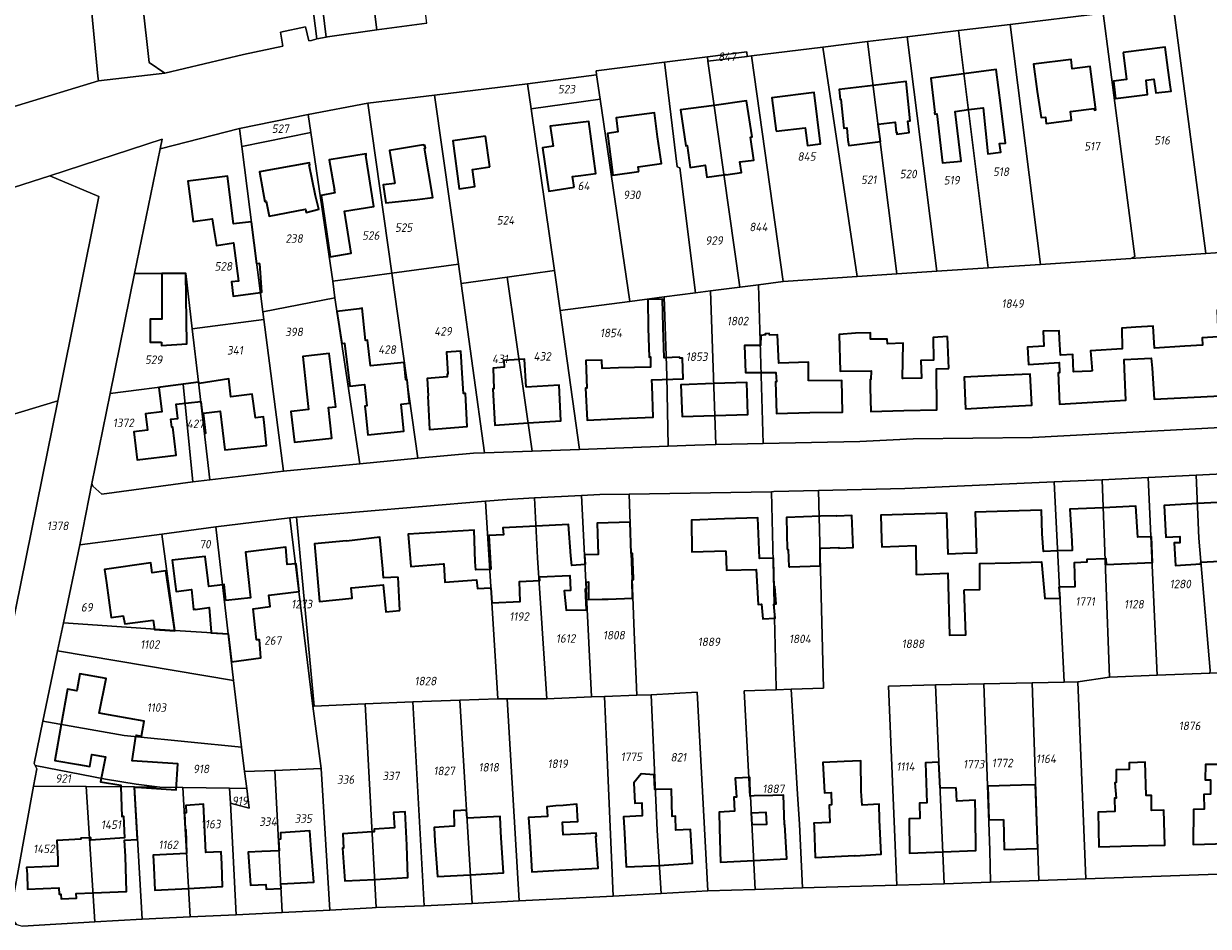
# Model space of a CAD drawing. Extents: x 177930 to 190767, y 381068 to 392034.
# Tile 118 of 256: x 182347 to 182598, y 385801 to 385992. Entities that reach past the tile are written whole.
import ezdxf
from ezdxf.enums import TextEntityAlignment as Align

# ---------------------------------------------------------------- set-up
doc = ezdxf.new("R2010")
doc.units = 0
for name, color, linetype, lineweight in [('B-XX-KG-GRENS_PERCEEL-GV', 150, 'Continuous', 25), ('B-XX-KG-GRENS_PERCEEL-S', 150, 'Continuous', 25), ('B-XX-OG-BEBOUWING-G', 7, 'Continuous', 35)]:
    doc.layers.add(name, color=color, linetype=linetype, lineweight=lineweight)
doc.styles.add('NLCS-ISO', font='NLCS-ISO.ttf', dxfattribs={"height": 1.8})

# ---------------------------------------------------------------- blocks, each defined once
blk = doc.blocks.new('SKG-PERCEELNUMMER-SO')
at = {"layer": 'DefPoints'}
blk.add_point((0, 0), dxfattribs=at)
at = {"style": 'NLCS-ISO', "oblique": 10, "flags": 1}
blk.add_attdef('GEMEENTECODE', text='', height=1.8, dxfattribs=at).set_placement((-0.5, 2.55), align=Align.MIDDLE_RIGHT)
blk.add_attdef('SECTIE', text='', height=1.8, dxfattribs=at).set_placement((0.5, 2.5), align=Align.MIDDLE_LEFT)
at = {"style": 'NLCS-ISO', "oblique": 10}
blk.add_attdef('PERCEELNUMMER', text='', height=1.8, dxfattribs=at).set_placement((0, 0), align=Align.MIDDLE_CENTER)

msp = doc.modelspace()

# ---------------------------------------------------------------- linework, layer by layer
at = {"layer": 'B-XX-KG-GRENS_PERCEEL-GV'}
for points in [[(182357.57, 386039.385), (182303.926, 386033.882), (182299.948, 386033.474), (182298.953, 386033.372), (182298.647, 386033.341), (182298.22, 386033.297), (182298.244, 386033.096), (182306.443, 385963.088), (182306.505, 385962.553), (182306.855, 385962.66), (182307.194, 385962.763), (182307.829, 385962.957), (182311.721, 385964.143), (182363.134, 385979.817), (182363.014, 385980.773), (182357.686, 386037.096)], [(182432.566, 385992.021), (182432.515, 385992.477), (182429.151, 386021.172), (182425.792, 386020.777), (182419.959, 386020.089), (182418.359, 386019.9), (182422.008, 385990.552)], [(182408.382, 386012.966), (182408.896, 386008.774), (182411.307, 385989.056), (182411.597, 385989.108), (182422.008, 385990.552), (182418.359, 386019.9), (182413.856, 386019.37), (182411.806, 386019.129), (182407.696, 386018.642)], [(182370.99, 386009.606), (182373.903, 385983.688), (182377.188, 385981.409), (182393.795, 385985.388), (182402.139, 385987.104), (182401.627, 385990.095), (182406.895, 385991.233), (182407.624, 385988.225), (182408.182, 385988.338), (182409.3, 385988.687), (182406.78, 386008.523), (182406.24, 386012.775)], [(182408.382, 386012.966), (182406.24, 386012.775), (182406.78, 386008.523), (182409.3, 385988.687), (182411.307, 385989.056), (182408.896, 386008.774)], [(182590.399, 385995.887), (182597.35, 385943.28), (182611.603, 385944.275), (182606.324, 385984.102), (182604.565, 385997.662)], [(182575.579, 385994.097), (182582.275, 385942.682), (182581.43, 385942.219), (182597.35, 385943.28), (182590.399, 385995.887)], [(182555.918, 385991.741), (182562.382, 385940.973), (182581.43, 385942.219), (182582.275, 385942.682), (182575.579, 385994.097)], [(182534.158, 385989.11), (182540.45, 385939.544), (182551.324, 385940.255), (182545.035, 385990.425)], [(182551.324, 385940.255), (182562.382, 385940.973), (182555.918, 385991.741), (182545.035, 385990.425)], [(182516.316, 385986.927), (182523.581, 385938.425), (182531.978, 385938.984), (182525.804, 385988.097)], [(182525.804, 385988.097), (182531.978, 385938.984), (182540.45, 385939.544), (182534.158, 385989.11)], [(182491.913, 385984.895), (182492.033, 385983.956), (182500.355, 385984.959), (182500.261, 385985.933)], [(182498.77, 385936.183), (182502.702, 385936.694), (182507.911, 385937.371), (182501.219, 385985.064), (182500.355, 385984.959), (182492.033, 385983.956)], [(182501.219, 385985.064), (182507.911, 385937.371), (182523.581, 385938.425), (182516.316, 385986.927)], [(182482.793, 385934.108), (182489.422, 385934.969), (182486.054, 385961.384), (182485.543, 385961.637), (182482.861, 385983.771), (182468.379, 385981.908), (182468.501, 385981.05), (182469.238, 385975.916), (182475.532, 385933.165)], [(182489.422, 385934.969), (182492.549, 385935.375), (182498.77, 385936.183), (182492.033, 385983.956), (182491.913, 385984.895), (182482.861, 385983.771), (182485.543, 385961.637), (182486.054, 385961.384)], [(182453.901, 385979.158), (182454.656, 385973.857), (182469.238, 385975.916), (182468.501, 385981.05)], [(182453.901, 385979.158), (182434.235, 385976.741), (182439.262, 385941.009), (182439.834, 385936.969), (182449.583, 385938.304), (182459.56, 385939.683), (182454.656, 385973.857)], [(182408.049, 385968.867), (182412.675, 385937.473), (182425.174, 385939.142), (182420.117, 385975.076), (182407.476, 385972.689)], [(182420.117, 385975.076), (182425.174, 385939.142), (182439.262, 385941.009), (182434.235, 385976.741)], [(182454.656, 385973.857), (182459.56, 385939.683), (182460.783, 385931.254), (182475.532, 385933.165), (182469.238, 385975.916)], [(182393.494, 385965.893), (182408.049, 385968.867), (182407.476, 385972.689), (182393.004, 385969.751)], [(182345.822, 385801.383), (182344.622, 385802.865), (182344.561, 385803.779), (182349.446, 385830.672), (182350.118, 385834.351), (182349.758, 385835.064), (182349.558, 385835.463), (182351.39, 385844.407), (182354.481, 385859.271), (182355.732, 385865.164), (182359.181, 385881.714), (182361.746, 385894.681), (182365.633, 385913.684), (182370.772, 385939.048), (182376.211, 385965.433), (182376.628, 385967.455), (182352.865, 385959.695), (182363.239, 385955.324), (182354.583, 385912.157), (182344.515, 385862.743), (182344.169, 385861.038), (182338.89, 385835.065), (182332.123, 385801.781)], [(182376.211, 385965.433), (182370.772, 385939.048), (182381.638, 385939.062), (182382.996, 385927.348), (182398.099, 385929.348), (182397.895, 385930.939), (182393.494, 385965.893), (182393.004, 385969.751)], [(182408.049, 385968.867), (182393.494, 385965.893), (182397.895, 385930.939), (182413.113, 385933.948), (182412.675, 385937.473)], [(182293.922, 385940.851), (182306.04, 385897.473), (182354.583, 385912.157), (182363.239, 385955.324), (182352.865, 385959.695)], [(182503.682, 385903.089), (182524.148, 385903.515), (182535.444, 385904.069), (182560.647, 385904.414), (182613.66, 385907.231), (182612.028, 385944.303), (182611.603, 385944.275), (182597.35, 385943.28), (182581.43, 385942.219), (182562.382, 385940.973), (182551.324, 385940.255), (182540.45, 385939.544), (182531.978, 385938.984), (182523.581, 385938.425), (182507.911, 385937.371), (182502.702, 385936.694)], [(182425.174, 385939.142), (182430.681, 385900.028), (182442.432, 385901.054), (182444.782, 385901.129), (182439.834, 385936.969), (182439.262, 385941.009)], [(182370.772, 385939.048), (182365.633, 385913.684), (182381.068, 385915.681), (182384.292, 385916.092), (182382.996, 385927.348), (182381.638, 385939.062)], [(182413.113, 385933.948), (182418.453, 385898.829), (182430.681, 385900.028), (182425.174, 385939.142), (182412.675, 385937.473)], [(182439.834, 385936.969), (182444.782, 385901.129), (182454.841, 385901.493), (182449.583, 385938.304)], [(182454.841, 385901.493), (182464.887, 385901.862), (182460.783, 385931.254), (182459.56, 385939.683), (182449.583, 385938.304)], [(182492.549, 385935.375), (182489.422, 385934.969), (182482.793, 385934.108), (182483.335, 385917.442), (182483.639, 385902.575), (182489.266, 385902.789), (182493.698, 385902.881)], [(182503.682, 385903.089), (182502.702, 385936.694), (182498.77, 385936.183), (182492.549, 385935.375), (182493.698, 385902.881)], [(182402.264, 385897.27), (182418.453, 385898.829), (182413.113, 385933.948), (182397.895, 385930.939), (182398.099, 385929.348)], [(182464.887, 385901.862), (182483.639, 385902.575), (182483.335, 385917.442), (182482.793, 385934.108), (182475.532, 385933.165), (182460.783, 385931.254)], [(182398.099, 385929.348), (182382.996, 385927.348), (182384.292, 385916.092), (182386.715, 385895.458), (182402.264, 385897.27)], [(182361.746, 385894.681), (182361.98, 385894.123), (182363.873, 385892.437), (182383.085, 385894.979), (182381.068, 385915.681), (182365.633, 385913.684)], [(182383.085, 385894.979), (182386.715, 385895.458), (182384.292, 385916.092), (182381.068, 385915.681)], [(182276.451, 385888.523), (182285.635, 385856.138), (182344.515, 385862.743), (182354.583, 385912.157), (182306.04, 385897.473)], [(182531.987, 385809.729), (182530.196, 385851.789), (182540.149, 385852.112), (182550.367, 385852.305), (182560.594, 385852.497), (182567.336, 385852.653), (182565.228, 385894.981), (182533.657, 385893.635), (182515.445, 385893.174), (182516.458, 385851.361), (182509.729, 385851.152), (182509.653, 385851.15), (182510.977, 385829), (182511.388, 385822.642), (182512.027, 385809.139)], [(182565.228, 385894.981), (182567.336, 385852.653), (182570.241, 385852.72), (182576.95, 385853.704), (182575.399, 385895.415)], [(182585.131, 385895.911), (182575.399, 385895.415), (182576.95, 385853.704), (182587.058, 385854.16)], [(182598.185, 385854.532), (182598.261, 385855.142), (182595.823, 385883.085), (182595.309, 385896.42), (182585.131, 385895.911), (182587.058, 385854.16)], [(182600.905, 385854.623), (182607.201, 385854.832), (182605.153, 385896.91), (182595.309, 385896.42), (182595.823, 385883.085), (182598.261, 385855.142), (182598.185, 385854.532)], [(182475.765, 385879.883), (182475.386, 385892.423), (182469.154, 385892.319), (182465.285, 385892.116), (182465.959, 385879.488), (182467.408, 385849.517), (182470.124, 385849.621), (182477.016, 385849.884), (182476.465, 385863.255), (182476.035, 385874.43)], [(182502.028, 385808.844), (182501.009, 385828.494), (182500.909, 385828.49), (182499.714, 385850.84), (182506.482, 385851.051), (182506.472, 385851.445), (182505.469, 385892.926), (182475.386, 385892.423), (182475.765, 385879.883), (182476.035, 385874.43), (182476.465, 385863.255), (182477.016, 385849.884), (182480.057, 385850), (182489.733, 385850.529), (182492.029, 385808.549)], [(182506.472, 385851.445), (182506.482, 385851.051), (182509.653, 385851.15), (182509.729, 385851.152), (182516.458, 385851.361), (182515.445, 385893.174), (182505.971, 385892.934), (182505.469, 385892.926)], [(182419.578, 385848.054), (182429.622, 385848.49), (182439.564, 385848.825), (182447.577, 385849.095), (182444.985, 385890.923), (182404.993, 385887.571), (182408.787, 385847.587)], [(182455.388, 385891.598), (182449.536, 385891.29), (182444.985, 385890.923), (182447.577, 385849.095), (182449.566, 385849.107), (182457.951, 385849.155), (182456.012, 385878.967)], [(182457.951, 385849.155), (182467.408, 385849.517), (182465.959, 385879.488), (182465.285, 385892.116), (182455.388, 385891.598), (182456.012, 385878.967)], [(182390.544, 385862.891), (182391.692, 385853.01), (182393.395, 385838.901), (182394.033, 385833.764), (182400.474, 385834.009), (182410.215, 385834.384), (182408.487, 385847.574), (182403.59, 385887.414), (182387.952, 385885.461)], [(182403.59, 385887.414), (182408.487, 385847.574), (182408.787, 385847.587), (182404.993, 385887.571)], [(182376.526, 385883.956), (182379.279, 385863.585), (182390.544, 385862.891), (182387.952, 385885.461)], [(182359.181, 385881.714), (182355.732, 385865.164), (182379.279, 385863.585), (182376.526, 385883.956)], [(182355.732, 385865.164), (182354.481, 385859.271), (182391.692, 385853.01), (182390.544, 385862.891), (182379.279, 385863.585)], [(182354.481, 385859.271), (182351.39, 385844.407), (182368.606, 385841.401), (182370.706, 385841.196), (182393.395, 385838.901), (182391.692, 385853.01)], [(182540.149, 385852.112), (182542.008, 385810.041), (182551.752, 385810.369), (182551.668, 385817.153), (182550.367, 385852.305)], [(182560.594, 385852.497), (182550.367, 385852.305), (182551.668, 385817.153), (182551.752, 385810.369), (182562.017, 385810.715)], [(182560.594, 385852.497), (182562.017, 385810.715), (182571.957, 385811.053), (182570.241, 385852.72), (182567.336, 385852.653)], [(182601.766, 385812.118), (182600.905, 385854.623), (182598.185, 385854.532), (182587.058, 385854.16), (182576.95, 385853.704), (182570.241, 385852.72), (182571.957, 385811.053)], [(182477.016, 385849.884), (182470.124, 385849.621), (182470.549, 385840.018), (182471.992, 385807.416), (182482.128, 385807.986), (182481.326, 385821.321), (182480.057, 385850)], [(182492.029, 385808.549), (182489.733, 385850.529), (182480.057, 385850), (182481.326, 385821.321), (182482.128, 385807.986)], [(182512.027, 385809.139), (182511.388, 385822.642), (182510.977, 385829), (182509.653, 385851.15), (182506.482, 385851.051), (182499.714, 385850.84), (182500.909, 385828.49), (182501.009, 385828.494), (182502.028, 385808.844)], [(182531.987, 385809.729), (182542.008, 385810.041), (182540.149, 385852.112), (182530.196, 385851.789)], [(182408.787, 385847.587), (182408.487, 385847.574), (182410.215, 385834.384), (182412.042, 385804.455), (182421.02, 385804.96), (182421.895, 385804.995), (182419.578, 385848.054)], [(182419.578, 385848.054), (182421.895, 385804.995), (182432.051, 385805.351), (182429.622, 385848.49)], [(182432.051, 385805.351), (182442.16, 385805.874), (182439.564, 385848.825), (182429.622, 385848.49)], [(182452.148, 385806.39), (182449.566, 385849.107), (182447.577, 385849.095), (182439.564, 385848.825), (182442.16, 385805.874)], [(182467.408, 385849.517), (182457.951, 385849.155), (182449.566, 385849.107), (182452.148, 385806.39), (182471.992, 385807.416), (182470.549, 385840.018), (182470.124, 385849.621)], [(182394.528, 385830.178), (182394.033, 385833.764), (182393.395, 385838.901), (182370.706, 385841.196), (182368.606, 385841.401), (182351.39, 385844.407), (182349.558, 385835.463), (182349.758, 385835.064), (182364.671, 385832.168), (182371.147, 385831.093), (182376.143, 385830.441), (182381.018, 385830.376), (182390.888, 385830.234)], [(182360.556, 385830.601), (182370.774, 385830.506), (182376.143, 385830.441), (182371.147, 385831.093), (182364.671, 385832.168), (182349.758, 385835.064), (182350.118, 385834.351), (182349.446, 385830.672)], [(182394.528, 385830.178), (182395.02, 385826.01), (182391.054, 385827.05), (182392.249, 385803.49), (182402.027, 385803.962), (182400.474, 385834.009), (182394.033, 385833.764)], [(182400.474, 385834.009), (182402.027, 385803.962), (182412.042, 385804.455), (182410.215, 385834.384)], [(182349.446, 385830.672), (182344.561, 385803.779), (182344.622, 385802.865), (182345.822, 385801.383), (182347.072, 385801.031), (182362.388, 385802.001), (182360.556, 385830.601)], [(182360.556, 385830.601), (182362.388, 385802.001), (182372.392, 385802.526), (182370.774, 385830.506)], [(182370.774, 385830.506), (182372.392, 385802.526), (182382.546, 385803.035), (182381.018, 385830.376), (182376.143, 385830.441)], [(182381.018, 385830.376), (182382.546, 385803.035), (182392.249, 385803.49), (182391.054, 385827.05), (182390.888, 385830.234)], [(182391.054, 385827.05), (182395.02, 385826.01), (182394.528, 385830.178), (182390.888, 385830.234)]]:
    msp.add_lwpolyline(points, close=True, dxfattribs=at)
for points in [[(182357.686, 386037.096), (182363.014, 385980.773), (182363.134, 385979.817), (182377.188, 385981.409), (182373.903, 385983.688), (182370.99, 386009.606)], [(182293.922, 385940.851), (182352.865, 385959.695), (182376.628, 385967.455), (182376.211, 385965.433), (182393.004, 385969.751), (182407.476, 385972.689), (182420.117, 385975.076), (182434.235, 385976.741), (182453.901, 385979.158), (182468.501, 385981.05), (182468.379, 385981.908), (182482.861, 385983.771), (182491.913, 385984.895), (182500.261, 385985.933), (182500.355, 385984.959), (182501.219, 385985.064), (182516.316, 385986.927), (182525.804, 385988.097), (182534.158, 385989.11), (182545.035, 385990.425), (182555.918, 385991.741), (182575.579, 385994.097), (182590.399, 385995.887), (182604.565, 385997.662)], [(182432.566, 385992.021), (182422.008, 385990.552), (182411.597, 385989.108), (182411.307, 385989.056), (182409.3, 385988.687), (182408.182, 385988.338), (182407.624, 385988.225), (182406.895, 385991.233), (182401.627, 385990.095), (182402.139, 385987.104), (182393.795, 385985.388), (182377.188, 385981.409), (182363.134, 385979.817), (182311.721, 385964.143)], [(182613.66, 385907.231), (182560.647, 385904.414), (182535.444, 385904.069), (182524.148, 385903.515), (182503.682, 385903.089), (182493.698, 385902.881), (182489.266, 385902.789), (182483.639, 385902.575), (182464.887, 385901.862), (182454.841, 385901.493), (182444.782, 385901.129), (182442.432, 385901.054), (182430.681, 385900.028), (182418.453, 385898.829), (182402.264, 385897.27), (182386.715, 385895.458), (182383.085, 385894.979), (182363.873, 385892.437), (182361.98, 385894.123), (182361.746, 385894.681), (182359.181, 385881.714), (182376.526, 385883.956), (182387.952, 385885.461), (182403.59, 385887.414), (182404.993, 385887.571), (182444.985, 385890.923), (182449.536, 385891.29), (182455.388, 385891.598), (182465.285, 385892.116), (182469.154, 385892.319), (182475.386, 385892.423), (182505.469, 385892.926), (182505.971, 385892.934), (182515.445, 385893.174), (182533.657, 385893.635), (182565.228, 385894.981), (182575.399, 385895.415), (182585.131, 385895.911), (182595.309, 385896.42), (182605.153, 385896.91)], [(182601.766, 385812.118), (182571.957, 385811.053), (182562.017, 385810.715), (182551.752, 385810.369), (182542.008, 385810.041), (182531.987, 385809.729), (182512.027, 385809.139), (182502.028, 385808.844), (182492.029, 385808.549), (182482.128, 385807.986), (182471.992, 385807.416), (182452.148, 385806.39), (182442.16, 385805.874), (182432.051, 385805.351), (182421.895, 385804.995), (182421.02, 385804.96), (182412.042, 385804.455), (182402.027, 385803.962), (182392.249, 385803.49), (182382.546, 385803.035), (182372.392, 385802.526), (182362.388, 385802.001), (182347.072, 385801.031)]]:
    msp.add_lwpolyline(points, dxfattribs=at)
at = {"layer": 'B-XX-OG-BEBOUWING-G'}
for points in [[(182579.804, 385985.79), (182580.539, 385980.097), (182577.782, 385979.741), (182578.252, 385976.097), (182585.008, 385976.897), (182584.709, 385979.971), (182586.295, 385980.171), (182586.72, 385977.238), (182589.974, 385977.603), (182589.859, 385978.429), (182589.356, 385982.07), (182588.728, 385986.94)], [(182506.432, 385969.149), (182512.617, 385969.886), (182513.089, 385966.151), (182515.826, 385966.481), (182514.514, 385977.303), (182505.55, 385976.213)], [(182477.438, 385960.646), (182477.268, 385961.596), (182482.187, 385962.342), (182481.398, 385967.952), (182480.727, 385973.037), (182472.607, 385971.965), (182472.999, 385968.991), (182470.779, 385968.698), (182471.433, 385963.741), (182471.947, 385959.843)], [(182463.721, 385957.297), (182463.389, 385959.537), (182465.18, 385959.786), (182468.33, 385960.224), (182466.861, 385971.189), (182458.697, 385970.198), (182459.322, 385965.984), (182457.018, 385965.642), (182458.374, 385956.503)], [(182425.788, 385958.087), (182423.376, 385957.778), (182423.92, 385954.006), (182430.513, 385954.709), (182433.837, 385955.142), (182432.096, 385965.58), (182432.282, 385965.607), (182432.171, 385966.17), (182431.882, 385966.116), (182431.863, 385966.266), (182424.681, 385965.041)], [(182398.305, 385954.247), (182398.643, 385954.324), (182399.229, 385951.213), (182406.963, 385952.635), (182407.098, 385951.942), (182409.773, 385952.646), (182409.043, 385955.462), (182407.673, 385962.027), (182407.838, 385962.056), (182407.757, 385962.446), (182397.173, 385960.543)], [(182410.238, 385955.566), (182412.121, 385942.603), (182416.621, 385943.362), (182415.18, 385952.213), (182421.348, 385953.229), (182419.672, 385964.007), (182419.766, 385964.024), (182419.726, 385964.336), (182411.967, 385963.108), (182413.063, 385956.67), (182413.025, 385956.663), (182413.119, 385956.1)], [(182376.5, 385924.561), (182376.5, 385923.873), (182381.832, 385924.175), (182381.638, 385939.062), (182376.522, 385939.059), (182376.527, 385929.416), (182374.074, 385929.415), (182374.076, 385924.559)], [(182432.776, 385913.159), (182433.136, 385906.076), (182441.129, 385906.712), (182440.797, 385913.707), (182440.313, 385913.674), (182440.067, 385918.009), (182439.79, 385922.629), (182436.725, 385922.446), (182437.005, 385917.785), (182436.865, 385917.775), (182436.896, 385917.235), (182432.683, 385916.888), (182432.901, 385913.168)], [(182374.691, 385865.743), (182374.996, 385863.811), (182379.311, 385863.504), (182378.6, 385868.141), (182377.421, 385876.172), (182374.533, 385875.761), (182374.231, 385877.88), (182364.408, 385876.482), (182364.833, 385873.648), (182365.853, 385866.331), (182368.37, 385866.688), (182368.744, 385865.001)]]:
    msp.add_lwpolyline(points, close=True, dxfattribs=at)
for points in [[(182573.719, 385973.603), (182574.026, 385973.642), (182572.894, 385982.821), (182569.085, 385982.336), (182568.832, 385984.32), (182560.898, 385983.309), (182561.633, 385977.544), (182562.055, 385974.786)], [(182546.178, 385981.31), (182539.138, 385980.386), (182539.998, 385973.12), (182539.96, 385973.115), (182540.006, 385972.767), (182540.413, 385972.823), (182541.655, 385962.429), (182545.609, 385962.841), (182544.281, 385973.347), (182547.13, 385973.711)], [(182547.13, 385973.711), (182550.268, 385974.112), (182551.241, 385964.355), (182553.955, 385964.684), (182553.699, 385966.535), (182554.958, 385966.641), (182553.968, 385974.585), (182552.968, 385982.201), (182546.178, 385981.31)], [(182526.97, 385978.819), (182519.791, 385977.96), (182520.01, 385975.875), (182520.136, 385975.89), (182520.771, 385969.8), (182521.37, 385969.881), (182521.649, 385967.23), (182521.826, 385966.132), (182528.498, 385966.999), (182528.001, 385970.617)], [(182528.001, 385970.617), (182531.625, 385971.086), (182531.846, 385968.902), (182531.945, 385968.915), (182531.985, 385968.53), (182534.568, 385968.866), (182534.326, 385971.278), (182534.801, 385971.338), (182533.966, 385979.657), (182526.97, 385978.819)], [(182495.422, 385959.927), (182495.826, 385959.981), (182495.83, 385959.944), (182499.102, 385960.384), (182498.811, 385962.665), (182501.715, 385963.05), (182501.05, 385967.897), (182501.395, 385967.943), (182500.202, 385975.541), (182493.351, 385974.613)], [(182493.351, 385974.613), (182486.198, 385973.644), (182487.35, 385966.054), (182487.655, 385966.095), (182488.306, 385961.502), (182491.463, 385961.951), (182491.785, 385959.437), (182495.422, 385959.927)], [(182562.055, 385974.786), (182562.476, 385972.032), (182563.384, 385972.144), (182563.551, 385970.797), (182568.924, 385971.459), (182568.698, 385973.295), (182573.677, 385973.93)], [(182573.677, 385973.93), (182573.719, 385973.603)], [(182444.996, 385968.119), (182438.088, 385967.123), (182439.417, 385956.964), (182442.733, 385957.432), (182442.212, 385961.071), (182445.935, 385961.606)], [(182445.935, 385961.606), (182444.996, 385968.119)], [(182395.5, 385949.958), (182391.693, 385949.544), (182390.402, 385959.66), (182382.076, 385958.597), (182383.163, 385950.081), (182387.221, 385950.599), (182387.449, 385948.811), (182388.132, 385944.973), (182391.713, 385945.548), (182392.739, 385937.47), (182391.311, 385937.303), (182391.639, 385934.244), (182397.379, 385935.039), (182397.699, 385935.083), (182397.262, 385941.164)], [(182397.262, 385941.164), (182396.616, 385941.099), (182395.5, 385949.958)], [(182473.653, 385908.387), (182480.468, 385908.707), (182480.243, 385915.337), (182480.2, 385916.586), (182486.785, 385916.814), (182486.656, 385921.16), (182486.065, 385921.153), (182485.977, 385921.345), (182482.977, 385921.242), (182482.751, 385921.236), (182482.574, 385927.703), (182482.412, 385933.628), (182479.29, 385933.567), (182479.414, 385927.486), (182479.627, 385921.401), (182479.915, 385921.413), (182479.913, 385919.24), (182473.151, 385919.083)], [(182603.11, 385923.122), (182602.825, 385928.707), (182606.111, 385928.803), (182605.826, 385933.956), (182604.988, 385934.002), (182602.656, 385933.979), (182602.754, 385931.368), (182599.743, 385931.284), (182599.952, 385925.678), (182596.544, 385925.481), (182596.585, 385923.9), (182592.864, 385923.667)], [(182414.583, 385924.281), (182415.212, 385924.34), (182416.304, 385915.245), (182419.422, 385915.579), (182419.877, 385911.066), (182419.488, 385911.017), (182419.615, 385909.781), (182420.112, 385904.952), (182427.741, 385905.736), (182427.155, 385911.436), (182428.956, 385911.621), (182428.444, 385916.595), (182428.181, 385916.571), (182427.828, 385920.246), (182420.654, 385919.512), (182420.039, 385924.95), (182419.648, 385924.909), (182418.896, 385931.715), (182418.267, 385931.625), (182413.558, 385931.021)], [(182413.558, 385931.021), (182414.583, 385924.281)], [(182582.54, 385927.718), (182579.525, 385927.53), (182579.653, 385923.159), (182572.916, 385922.719), (182573.313, 385918.454), (182573.023, 385918.438)], [(182592.864, 385923.667), (182586.47, 385923.266), (182586.175, 385927.944), (182582.54, 385927.718)], [(182513.319, 385916.342), (182513.285, 385920.28), (182507.016, 385920.083), (182506.773, 385926.128), (182505.041, 385926.053), (182504.976, 385926.407), (182504.141, 385926.279), (182504.171, 385926.125), (182503.23, 385925.974), (182503.175, 385923.855), (182499.761, 385923.849), (182500.002, 385918.15), (182506.396, 385918.096), (182506.538, 385916.167), (182506.335, 385916.162), (182506.53, 385909.434), (182513.552, 385909.69)], [(182523.219, 385926.441), (182519.783, 385926.142), (182520.025, 385918.422), (182526.518, 385918.463), (182526.513, 385916.634), (182526.32, 385916.628), (182526.365, 385914.895), (182526.494, 385909.909), (182533.475, 385910.089)], [(182526.811, 385925.156), (182526.443, 385925.147), (182526.408, 385926.549), (182523.219, 385926.441)], [(182533.3, 385916.842), (182533.144, 385916.837), (182533.328, 385924.311), (182530, 385924.188), (182529.936, 385925.187), (182526.811, 385925.156)], [(182542.713, 385925.725), (182539.628, 385925.528), (182539.765, 385920.767), (182537.047, 385920.686), (182537.166, 385916.959), (182533.3, 385916.842)], [(182542.954, 385918.988), (182542.713, 385925.725)], [(182573.023, 385918.438), (182569.365, 385918.242), (182569.211, 385921.954), (182566.618, 385921.8), (182566.399, 385925.178), (182566.311, 385926.967), (182562.936, 385926.883), (182563.082, 385923.664), (182559.608, 385923.496), (182559.794, 385919.835), (182566.295, 385920.214), (182566.378, 385918.082), (182566.087, 385918.066), (182566.406, 385911.443), (182573.417, 385911.863)], [(182404.518, 385909.98), (182403.826, 385909.903), (182404.637, 385903.376), (182412.533, 385904.251), (182411.817, 385910.711), (182413.318, 385910.877), (182411.9, 385922.114), (182406.345, 385921.494), (182407.161, 385914.192)], [(182453.561, 385915.046), (182453.235, 385920.953), (182448.876, 385920.666), (182448.926, 385919.229), (182446.636, 385919.053), (182446.758, 385914.657), (182446.535, 385914.644), (182446.986, 385907), (182453.989, 385907.46)], [(182473.151, 385919.083), (182469.692, 385919.002), (182469.591, 385920.77), (182466.245, 385920.642), (182466.432, 385914.829), (182466.162, 385914.819), (182466.524, 385908.052), (182473.653, 385908.387)], [(182573.417, 385911.863), (182580.429, 385912.284), (182580.109, 385918.818), (182580.041, 385920.869), (182582.912, 385921.029)], [(182582.912, 385921.029), (182585.783, 385921.188), (182585.94, 385919.053), (182586.422, 385912.492), (182593.431, 385912.86)], [(182593.431, 385912.86), (182600.44, 385913.228), (182600.099, 385919.805), (182600.055, 385921.838), (182603.097, 385921.97)], [(182533.475, 385910.089), (182540.456, 385910.27), (182540.358, 385918.882), (182542.954, 385918.988)], [(182553.383, 385917.473), (182546.191, 385917.164), (182546.491, 385910.463), (182553.668, 385910.835)], [(182553.668, 385910.835), (182560.502, 385911.189), (182560.236, 385916.462), (182560.17, 385917.765), (182553.383, 385917.473)], [(182376.248, 385915.057), (182375.912, 385914.983), (182376.529, 385909.815), (182373.082, 385909.404), (182373.497, 385905.923), (182370.627, 385905.58), (182371.336, 385899.637), (182379.615, 385900.624), (182378.902, 385906.599), (182378.645, 385906.58), (182378.437, 385908.227), (182379.945, 385908.422), (182379.578, 385911.407), (182384.771, 385912.01)], [(182384.292, 385916.092), (182376.248, 385915.057)], [(182384.384, 385916.104), (182384.292, 385916.092)], [(182384.771, 385912.01), (182385.593, 385905.264), (182385.862, 385905.301), (182385.329, 385909.538), (182388.874, 385909.984), (182389.871, 385901.794), (182398.681, 385902.728), (182398.169, 385907.567), (182398.035, 385908.762), (182396.346, 385908.521), (182395.668, 385913.525), (182391.153, 385913.015), (182390.694, 385916.757), (182384.417, 385915.83), (182384.384, 385916.104)], [(182453.989, 385907.46), (182460.934, 385907.916), (182460.604, 385915.45), (182453.561, 385915.046)], [(182493.295, 385915.779), (182486.314, 385915.547), (182486.558, 385908.855), (182493.493, 385909.059)], [(182493.493, 385909.059), (182500.477, 385909.265), (182500.238, 385916.009), (182493.295, 385915.779)], [(182513.552, 385909.69), (182520.514, 385909.757), (182520.332, 385916.471), (182513.319, 385916.342)], [(182407.161, 385914.192), (182407.593, 385910.322), (182404.518, 385909.98)], [(182575.985, 385878.815), (182576.154, 385878.821), (182576.256, 385877.504), (182586.071, 385877.948), (182585.824, 385883.409), (182582.946, 385883.286), (182582.505, 385889.843), (182575.61, 385889.546)], [(182595.541, 385890.408), (182588.507, 385890.028), (182588.883, 385883.314), (182591.806, 385883.446), (182591.848, 385882.144), (182590.657, 385882.1), (182590.899, 385877.307), (182596.272, 385877.662), (182596.281, 385878.03)], [(182605.982, 385882.21), (182602.922, 385882.031), (182602.816, 385883.941), (182602.516, 385890.784), (182595.541, 385890.408)], [(182505.979, 385875.198), (182505.88, 385878.862), (182502.922, 385878.782), (182502.884, 385880.616), (182502.574, 385887.406), (182495.561, 385887.168)], [(182515.831, 385887.723), (182508.636, 385887.486), (182508.76, 385880.699)], [(182516.075, 385881.011), (182519.677, 385881.143), (182519.681, 385881.012), (182522.772, 385881.128), (182522.48, 385887.886), (182519.284, 385887.759), (182519.282, 385887.836), (182515.831, 385887.723)], [(182535.696, 385888.191), (182528.58, 385887.979), (182528.736, 385882.826), (182528.784, 385881.256), (182535.963, 385881.545)], [(182545.953, 385879.827), (182542.84, 385879.732), (182542.555, 385888.395), (182535.696, 385888.191)], [(182555.549, 385888.809), (182548.529, 385888.569), (182548.848, 385879.916), (182545.953, 385879.827)], [(182566.011, 385880.394), (182562.988, 385880.29), (182562.722, 385883.994), (182562.542, 385889.049), (182555.549, 385888.809)], [(182575.61, 385889.546), (182568.544, 385889.242), (182568.952, 385882.56), (182569.034, 385880.498), (182566.011, 385880.394)], [(182445.878, 385876.502), (182442.924, 385876.383), (182442.826, 385878.11), (182442.607, 385884.783), (182435.633, 385884.347)], [(182455.724, 385885.63), (182448.664, 385885.257), (182448.772, 385883.823), (182445.693, 385883.66), (182446.14, 385876.513), (182445.878, 385876.502)], [(182466.097, 385877.518), (182463.245, 385877.353), (182463.048, 385879.381), (182462.58, 385885.993), (182455.724, 385885.63)], [(182475.565, 385886.51), (182468.601, 385886.3), (182468.669, 385884.039), (182468.801, 385879.673), (182465.96, 385879.587), (182466.097, 385877.518)], [(182475.765, 385879.883), (182475.565, 385886.51)], [(182495.561, 385887.168), (182488.549, 385886.93), (182488.646, 385880.237), (182495.792, 385880.427)], [(182415.607, 385882.476), (182415.572, 385882.57), (182408.81, 385881.882), (182409.856, 385869.715), (182416.818, 385870.444), (182416.597, 385872.597), (182416.729, 385872.61)], [(182426.509, 385874.865), (182423.448, 385874.692), (182423.273, 385876.613), (182422.66, 385883.278), (182415.607, 385882.476)], [(182435.633, 385884.347), (182428.659, 385883.911), (182429.171, 385877.128), (182436.052, 385877.651)], [(182391.248, 385856.962), (182397.492, 385857.79), (182397.171, 385861.629), (182396.561, 385861.599), (182395.843, 385868.172), (182399.448, 385868.626), (182399.168, 385871.076), (182405.623, 385871.806), (182404.945, 385877.699), (182403.081, 385877.53), (182402.75, 385881.205), (182394.207, 385880.167), (182395.305, 385870.493), (182390.108, 385869.893)], [(182476.3, 385874.549), (182476.095, 385879.893), (182475.765, 385879.883)], [(182495.792, 385880.427), (182495.983, 385876.308), (182502.252, 385876.505), (182502.667, 385869.048), (182503.36, 385869.158), (182503.655, 385866.02), (182506.279, 385866.196), (182505.982, 385869.146), (182506.488, 385869.209), (182506.145, 385872.898), (182506.041, 385872.895), (182505.979, 385875.198)], [(182508.76, 385880.699), (182509.007, 385880.705), (182509.107, 385877.046)], [(182509.107, 385877.046), (182509.349, 385877.053), (182515.797, 385877.23), (182515.744, 385880.999), (182516.075, 385881.011)], [(182535.963, 385881.545), (182536.079, 385875.397), (182542.783, 385875.72), (182543.131, 385862.571), (182546.556, 385862.651), (182546.198, 385872.141)], [(182390.108, 385869.893), (182389.705, 385873.282), (182389.356, 385873.238), (182386.488, 385872.881), (182386.361, 385874.105), (182385.725, 385879.205), (182378.755, 385878.415), (182379.347, 385873.381), (182379.555, 385871.832), (182382.803, 385872.244), (182383.263, 385868.021), (182383.578, 385868.062), (182383.582, 385868.027), (182386.587, 385868.408), (182386.96, 385863.235)], [(182436.052, 385877.651), (182436.214, 385877.663), (182436.399, 385873.816), (182443.066, 385874.282), (182443.295, 385872.423), (182446.123, 385872.569)], [(182546.198, 385872.141), (182549.553, 385872.26), (182549.563, 385877.723), (182555.937, 385877.892)], [(182555.937, 385877.892), (182562.589, 385878.069), (182563.261, 385870.358), (182566.498, 385870.391), (182566.335, 385872.796)], [(182566.335, 385872.796), (182569.671, 385872.856), (182569.528, 385877.988), (182572.238, 385878.072), (182572.203, 385878.692), (182575.985, 385878.815)], [(182596.281, 385878.03), (182602.86, 385878.4), (182603.331, 385869.896), (182603.41, 385867.112)], [(182426.907, 385867.828), (182426.509, 385874.865)], [(182446.123, 385872.569), (182446.313, 385869.438), (182452.347, 385869.725), (182452.17, 385873.914), (182456.451, 385874.177), (182456.39, 385874.896)], [(182456.39, 385874.896), (182462.821, 385875.19), (182462.974, 385872.204), (182462.948, 385872.015), (182461.628, 385871.929), (182462.022, 385867.903), (182466.331, 385867.968), (182466.116, 385872.364), (182466.322, 385872.375), (182466.259, 385873.814)], [(182416.729, 385872.61), (182423.348, 385873.247), (182423.903, 385867.516), (182426.907, 385867.828)], [(182466.259, 385873.814), (182466.752, 385873.845), (182466.801, 385870.153), (182469.646, 385870.191), (182470.917, 385870.208), (182476.096, 385870.417), (182475.976, 385874.302), (182476.309, 385874.314)], [(182476.309, 385874.314), (182476.3, 385874.549)], [(182386.96, 385863.235), (182386.939, 385863.106)], [(182386.939, 385863.106), (182390.559, 385862.89)], [(182390.559, 385862.89), (182391.248, 385856.962)], [(182371.086, 385841.158), (182371.128, 385841.425), (182372.264, 385841.221), (182372.826, 385844.382), (182363.328, 385846.083), (182364.778, 385853.406), (182359.225, 385854.397), (182358.593, 385850.853), (182356.624, 385851.204), (182355.289, 385843.726)], [(182355.289, 385843.726), (182353.929, 385836.111), (182358.94, 385835.215), (182361.305, 385834.792), (182361.771, 385837.391), (182364.646, 385836.848), (182363.607, 385831.591), (182367.856, 385830.863), (182367.868, 385830.533)], [(182371.208, 385830.451), (182379.569, 385829.897), (182379.932, 385835.406), (182370.287, 385836.043), (182371.086, 385841.158)], [(182520.847, 385835.871), (182516.325, 385835.695), (182516.671, 385829.235), (182518.058, 385829.288), (182518.175, 385826.682), (182517.677, 385826.654), (182517.843, 385822.992), (182514.444, 385822.807), (182514.466, 385822.129), (182514.506, 385822.131), (182514.513, 385821.908), (182514.716, 385815.61), (182521.706, 385815.911)], [(182521.706, 385815.911), (182523.076, 385815.97), (182523.078, 385815.899), (182528.663, 385816.261), (182528.309, 385823.539), (182528.231, 385826.829), (182524.674, 385826.629), (182524.437, 385829.598), (182524.33, 385836.007), (182520.847, 385835.871)], [(182540.874, 385835.708), (182538.043, 385835.615), (182538.307, 385827.16), (182536.747, 385827.092), (182536.834, 385823.858), (182534.554, 385823.746), (182534.681, 385816.512), (182541.71, 385816.791)], [(182541.114, 385830.274), (182540.874, 385835.708)], [(182581.266, 385835.624), (182581.14, 385835.619), (182581.089, 385834.153), (182578.349, 385834.116), (182578.365, 385831.427), (182578.098, 385831.376), (182578.349, 385828.139), (182578.027, 385828.109), (182578.088, 385825.287), (182574.576, 385825.179), (182574.696, 385817.849), (182581.698, 385818.021)], [(182581.698, 385818.021), (182588.673, 385818.192), (182588.457, 385825.604), (182585.804, 385825.523), (182585.802, 385828.695), (182584.682, 385828.719), (182584.477, 385835.76), (182581.266, 385835.624)], [(182601.257, 385835.252), (182597.232, 385835.212), (182597.208, 385831.989), (182598.327, 385832.027), (182598.327, 385828.96), (182596.911, 385828.893), (182596.986, 385825.79), (182594.737, 385825.733), (182594.645, 385818.354), (182601.748, 385818.563)], [(182481.131, 385829.977), (182480.775, 385829.973), (182480.665, 385833.07), (182477.906, 385833.249), (182476.392, 385831.397), (182476.607, 385827.065), (182478.07, 385827.138), (182478.12, 385824.423), (182474.185, 385824.202), (182474.376, 385820.733), (182474.769, 385813.582), (182481.805, 385813.922)], [(182501.041, 385828.528), (182500.969, 385828.522), (182500.869, 385832.476), (182497.795, 385832.346), (182498.074, 385828.348), (182497.54, 385828.352), (182497.651, 385825.349), (182494.391, 385825.179), (182494.459, 385821.724), (182494.674, 385814.59), (182501.749, 385814.959)], [(182367.868, 385830.533), (182368.096, 385824.266), (182368.473, 385824.312), (182368.677, 385819.712), (182361.549, 385819.218), (182361.54, 385819.764), (182361.251, 385819.755)], [(182371.415, 385819.417), (182370.777, 385830.462)], [(182370.777, 385830.462), (182371.208, 385830.451)], [(182481.805, 385813.922), (182488.764, 385814.367), (182488.376, 385821.508), (182485.241, 385821.334), (182485.173, 385824.314), (182484.494, 385824.248), (182484.296, 385830.016), (182481.131, 385829.977)], [(182544.54, 385830.335), (182541.114, 385830.274)], [(182541.71, 385816.791), (182548.711, 385817.068), (182548.601, 385824.438), (182548.552, 385827.703), (182544.648, 385827.494), (182544.54, 385830.335)], [(182561.328, 385830.955), (182558.362, 385830.865), (182551.224, 385830.648)], [(182551.224, 385830.648), (182551.431, 385823.529), (182554.553, 385823.62)], [(182561.788, 385817.449), (182561.328, 385830.955)], [(182501.749, 385814.959), (182508.736, 385815.324), (182508.323, 385822.478), (182508.223, 385822.475), (182508.003, 385828.782), (182505.763, 385828.677), (182501.834, 385828.59), (182501.041, 385828.528)], [(182382.21, 385809.043), (182389.386, 385809.442), (182389.259, 385814.16), (182389.12, 385816.792), (182385.827, 385816.625), (182385.382, 385826.823), (182381.627, 385826.596), (182381.712, 385825.038), (182381.317, 385825.025)], [(182381.317, 385825.025), (182381.516, 385821.468)], [(182421.574, 385810.956), (182428.577, 385811.331), (182428.361, 385818.194), (182428.008, 385825.208), (182425.561, 385825.123), (182425.739, 385821.824), (182421.453, 385821.546), (182421.447, 385821.004), (182421.035, 385820.977)], [(182441.082, 385823.868), (182440.988, 385825.555), (182438.598, 385825.448), (182438.29, 385825.413), (182438.403, 385822.193), (182434.104, 385821.893), (182434.302, 385819.056), (182434.824, 385811.558), (182441.75, 385811.946)], [(182459.894, 385826.477), (182457.99, 385826.316), (182458.108, 385824.262), (182454.094, 385824.029), (182454.346, 385820.021), (182454.814, 385812.58), (182460.641, 385812.901)], [(182460.641, 385812.901), (182468.786, 385813.349), (182468.3, 385820.118), (182468.461, 385820.125), (182468.418, 385820.69), (182466.119, 385820.581), (182461.405, 385820.406), (182461.306, 385823.07), (182464.492, 385823.217), (182464.324, 385826.852), (182461.407, 385826.605), (182459.894, 385826.477)], [(182501.224, 385825.03), (182504.272, 385825.149), (182504.387, 385822.561), (182501.357, 385822.48)], [(182501.357, 385822.48), (182501.224, 385825.03)], [(182441.75, 385811.946), (182448.783, 385812.34), (182448.334, 385819.77), (182448.17, 385822.478), (182448.08, 385824.247), (182441.082, 385823.868)], [(182554.553, 385823.62), (182554.701, 385817.243), (182561.788, 385817.449)], [(182361.251, 385819.755), (182359.421, 385819.7), (182359.395, 385819.436), (182354.371, 385819.191), (182354.527, 385815.25), (182354.587, 385813.739), (182347.956, 385813.444), (182348.05, 385812.027), (182348.169, 385809.029), (182348.175, 385808.888), (182354.768, 385809.181), (182354.823, 385807.792), (182355.209, 385807.807), (182355.247, 385806.838), (182358.485, 385806.966), (182358.446, 385807.936), (182361.999, 385808.077)], [(182381.516, 385821.468), (182381.632, 385821.473), (182381.791, 385816.421)], [(182401.723, 385810.005), (182408.716, 385810.345), (182408.15, 385817.282), (182407.831, 385821.195), (182401.666, 385820.821), (182401.673, 385819.426), (182401.229, 385819.403), (182401.356, 385816.988)], [(182421.035, 385820.977), (182414.848, 385820.574), (182414.944, 385817.578), (182414.764, 385817.57), (182415.23, 385810.617), (182421.574, 385810.956)], [(182361.999, 385808.077), (182369.108, 385808.358), (182368.911, 385813.334), (182368.857, 385815.806), (182368.63, 385819.221), (182371.415, 385819.417)], [(182381.791, 385816.421), (182374.716, 385816.061), (182374.849, 385813.471), (182375.072, 385808.647), (182382.21, 385809.043)], [(182401.356, 385816.988), (182397.718, 385816.829), (182394.813, 385816.703), (182395.33, 385809.695), (182398.567, 385809.852), (182398.616, 385808.853), (182401.772, 385809.007), (182401.723, 385810.005)]]:
    msp.add_lwpolyline(points, dxfattribs=at)

# ---------------------------------------------------------------- block references
at = {"layer": 'B-XX-KG-GRENS_PERCEEL-S'}
for p, values in [((182496.078, 385984.898), {'PERCEELNUMMER': '847'}), ((182462.123, 385978.047), {'PERCEELNUMMER': '523'}), ((182401.612, 385969.68), {'PERCEELNUMMER': '527'}), ((182588.065, 385967.228), {'PERCEELNUMMER': '516'}), ((182573.262, 385965.969), {'PERCEELNUMMER': '517'}), ((182512.892, 385963.795), {'PERCEELNUMMER': '845'}), ((182534.391, 385960.105), {'PERCEELNUMMER': '520'}), ((182554.005, 385960.581), {'PERCEELNUMMER': '518'}), ((182465.745, 385957.581), {'PERCEELNUMMER': '64'}), ((182526.036, 385958.878), {'PERCEELNUMMER': '521'}), ((182543.584, 385958.78), {'PERCEELNUMMER': '519'}), ((182475.922, 385955.692), {'PERCEELNUMMER': '930'}), ((182449.237, 385950.308), {'PERCEELNUMMER': '524'}), ((182502.721, 385948.899), {'PERCEELNUMMER': '844'}), ((182404.526, 385946.448), {'PERCEELNUMMER': '238'}), ((182420.74, 385947.093), {'PERCEELNUMMER': '526'}), ((182427.687, 385948.766), {'PERCEELNUMMER': '525'}), ((182493.328, 385946.033), {'PERCEELNUMMER': '929'}), ((182389.56, 385940.568), {'PERCEELNUMMER': '528'}), ((182556.469, 385932.691), {'PERCEELNUMMER': '1849'}), ((182498.289, 385929.012), {'PERCEELNUMMER': '1802'}), ((182404.496, 385926.707), {'PERCEELNUMMER': '398'}), ((182436.016, 385926.836), {'PERCEELNUMMER': '429'}), ((182471.537, 385926.488), {'PERCEELNUMMER': '1854'}), ((182392.017, 385922.816), {'PERCEELNUMMER': '341'}), ((182424.18, 385922.976), {'PERCEELNUMMER': '428'}), ((182456.988, 385921.542), {'PERCEELNUMMER': '432'}), ((182489.662, 385921.466), {'PERCEELNUMMER': '1853'}), ((182374.821, 385920.834), {'PERCEELNUMMER': '529'}), ((182448.055, 385921.005), {'PERCEELNUMMER': '431'}), ((182368.403, 385907.482), {'PERCEELNUMMER': '1372'}), ((182383.65, 385907.272), {'PERCEELNUMMER': '427'}), ((182354.527, 385885.708), {'PERCEELNUMMER': '1378'}), ((182385.677, 385881.847), {'PERCEELNUMMER': '70'}), ((182591.913, 385873.408), {'PERCEELNUMMER': '1280'}), ((182406.131, 385869.167), {'PERCEELNUMMER': '1273'}), ((182571.794, 385869.717), {'PERCEELNUMMER': '1771'}), ((182582.105, 385869.129), {'PERCEELNUMMER': '1128'}), ((182360.691, 385868.478), {'PERCEELNUMMER': '69'}), ((182452.107, 385866.533), {'PERCEELNUMMER': '1192'}), ((182400.003, 385861.452), {'PERCEELNUMMER': '267'}), ((182461.95, 385861.901), {'PERCEELNUMMER': '1612'}), ((182472.138, 385862.591), {'PERCEELNUMMER': '1808'}), ((182511.481, 385861.795), {'PERCEELNUMMER': '1804'}), ((182374.01, 385860.62), {'PERCEELNUMMER': '1102'}), ((182492.226, 385861.168), {'PERCEELNUMMER': '1889'}), ((182535.38, 385860.77), {'PERCEELNUMMER': '1888'}), ((182432.291, 385852.886), {'PERCEELNUMMER': '1828'}), ((182375.414, 385847.283), {'PERCEELNUMMER': '1103'}), ((182593.886, 385843.412), {'PERCEELNUMMER': '1876'}), ((182475.833, 385836.864), {'PERCEELNUMMER': '1775'}), ((182485.788, 385836.776), {'PERCEELNUMMER': '821'}), ((182563.531, 385836.466), {'PERCEELNUMMER': '1164'}), ((182384.849, 385834.301), {'PERCEELNUMMER': '918'}), ((182436.242, 385833.888), {'PERCEELNUMMER': '1827'}), ((182445.665, 385834.648), {'PERCEELNUMMER': '1818'}), ((182460.255, 385835.408), {'PERCEELNUMMER': '1819'}), ((182533.812, 385834.793), {'PERCEELNUMMER': '1114'}), ((182548.221, 385835.308), {'PERCEELNUMMER': '1773'}), ((182554.268, 385835.565), {'PERCEELNUMMER': '1772'}), ((182355.689, 385832.287), {'PERCEELNUMMER': '921'}), ((182415.421, 385832.065), {'PERCEELNUMMER': '336'}), ((182424.995, 385832.825), {'PERCEELNUMMER': '337'}), ((182505.866, 385830.1), {'PERCEELNUMMER': '1887'}), ((182393.065, 385827.57), {'PERCEELNUMMER': '919'}), ((182406.46, 385823.804), {'PERCEELNUMMER': '335'}), ((182365.806, 385822.517), {'PERCEELNUMMER': '1451'}), ((182386.905, 385822.646), {'PERCEELNUMMER': '1163'}), ((182398.999, 385823.16), {'PERCEELNUMMER': '334'}), ((182351.628, 385817.412), {'PERCEELNUMMER': '1452'}), ((182377.899, 385818.271), {'PERCEELNUMMER': '1162'})]:
    msp.add_blockref('SKG-PERCEELNUMMER-SO', p, dxfattribs=at).add_auto_attribs(values)

doc.saveas('drawing.dxf')
